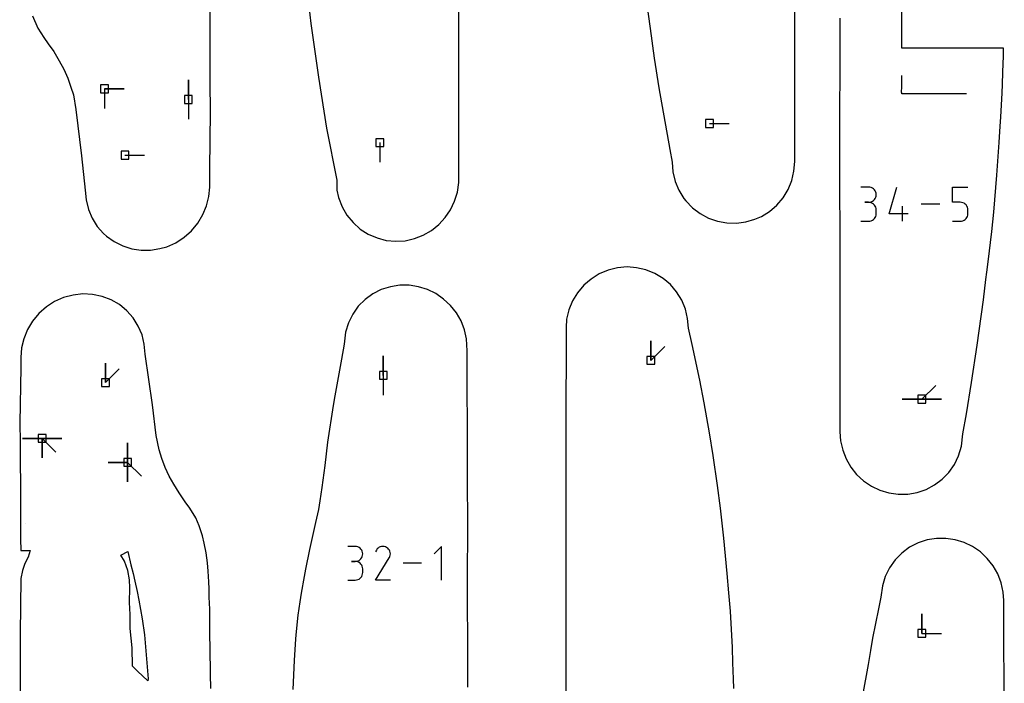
# Model space of a CAD drawing. Extents: x 0 to 600, y 0 to 900.
# Tile 45 of 55: x 440 to 512, y 701 to 749. Entities that reach past the tile are written whole.
import ezdxf

# ---------------------------------------------------------------- set-up
doc = ezdxf.new("R2010")
doc.units = 0

msp = doc.modelspace()

# ---------------------------------------------------------------- linework, layer by layer
at = {"layer": 'annotation', "color": 1}
for p, q in [((452.447212, 743.652179), (452.447212, 745.080929)), ((452.447212, 743.652179), (452.447212, 745.080929)), ((452.447212, 745.080929), (452.447212, 743.652179)), ((504.456281, 744.468841), (504.456287, 745.396616)), ((446.34193, 744.428433), (447.77068, 744.428433)), ((446.34193, 744.428433), (447.77068, 744.428433)), ((447.77068, 744.428433), (446.34193, 744.428433)), ((446.34193, 744.428433), (446.34193, 742.999683)), ((504.442219, 744.278323), (504.442303, 744.295684)), ((504.442303, 744.295684), (504.456281, 744.468841)), ((452.447212, 743.652179), (452.447211, 742.223429)), ((504.440771, 744.205735), (504.442072, 744.221311)), ((504.442271, 744.19628), (504.440771, 744.205735)), ((504.442072, 744.221311), (504.442159, 744.234165)), ((504.442152, 744.184269), (504.442271, 744.19628)), ((504.453976, 744.104062), (504.442152, 744.184269)), ((504.442159, 744.234165), (504.442188, 744.247879)), ((504.442188, 744.247879), (504.442194, 744.262512)), ((504.442194, 744.262512), (504.442219, 744.278323)), ((504.45337, 744.099443), (504.453976, 744.104062)), ((504.453953, 744.096657), (504.45337, 744.099443)), ((504.453927, 744.092915), (504.453953, 744.096657)), ((504.453955, 744.088899), (504.453927, 744.092915)), ((504.454596, 744.068836), (504.453955, 744.088899)), ((509.160084, 744.067189), (504.454596, 744.068836)), ((490.443514, 741.898004), (491.872264, 741.898004)), ((466.409104, 740.509704), (466.409104, 739.080954)), ((447.8285, 739.59241), (449.257249, 739.59241)), ((502.034996, 737.269308), (501.479593, 737.269308)), ((502.134887, 737.260342), (502.034996, 737.269308)), ((502.22888, 737.234504), (502.134887, 737.260342)), ((502.315413, 737.193382), (502.22888, 737.234504)), ((502.392923, 737.138565), (502.315413, 737.193382)), ((502.459846, 737.071644), (502.392923, 737.138565)), ((503.528319, 735.327122), (504.082938, 737.27221)), ((508.16047, 736.158423), (508.16047, 737.27221)), ((508.16047, 737.27221), (509.271277, 737.27221)), ((502.514618, 736.994206), (502.459846, 737.071644)), ((502.459846, 736.356435), (502.514618, 736.434068)), ((502.555676, 736.907842), (502.514618, 736.994206)), ((502.514618, 736.434068), (502.555676, 736.520706)), ((502.581458, 736.81414), (502.555676, 736.907842)), ((502.555676, 736.520706), (502.581458, 736.614772)), ((502.590399, 736.714689), (502.581458, 736.81414)), ((502.581458, 736.614772), (502.590399, 736.714689)), ((502.590399, 736.714689), (502.590399, 736.714689)), ((502.034996, 736.158502), (501.756902, 736.158502)), ((501.756902, 736.158502), (502.034996, 736.158502)), ((502.034996, 736.158502), (502.134887, 736.16747)), ((502.134887, 736.149536), (502.034996, 736.158502)), ((502.034996, 736.158502), (502.034996, 736.158502)), ((502.134887, 736.16747), (502.22888, 736.193324)), ((502.22888, 736.123697), (502.134887, 736.149536)), ((502.22888, 736.193324), (502.315413, 736.234486)), ((502.315413, 736.082575), (502.22888, 736.123697)), ((502.315413, 736.234486), (502.392923, 736.289382)), ((502.392923, 736.027759), (502.315413, 736.082575)), ((502.392923, 736.289382), (502.459846, 736.356435)), ((502.459846, 735.960837), (502.392923, 736.027759)), ((502.514618, 735.8834), (502.459846, 735.960837)), ((502.555676, 735.797035), (502.514618, 735.8834)), ((502.581458, 735.703333), (502.555676, 735.797035)), ((502.590399, 735.603883), (502.581458, 735.703333)), ((504.500784, 734.771091), (504.500784, 735.881898)), ((507.222786, 736.021651), (505.855217, 736.021651)), ((508.715874, 736.158423), (508.16047, 736.158423)), ((508.815599, 736.149509), (508.715874, 736.158423)), ((508.909505, 736.123799), (508.815599, 736.149509)), ((508.996012, 736.082845), (508.909505, 736.123799)), ((509.073543, 736.028197), (508.996012, 736.082845)), ((509.140517, 735.961404), (509.073543, 736.028197)), ((509.195356, 735.884018), (509.140517, 735.961404)), ((509.236482, 735.797589), (509.195356, 735.884018)), ((509.262315, 735.703668), (509.236482, 735.797589)), ((509.271277, 735.603804), (509.262315, 735.703668)), ((502.392923, 734.901861), (502.459846, 734.96877)), ((502.459846, 734.96877), (502.514618, 735.046202)), ((502.514618, 735.046202), (502.555676, 735.132573)), ((502.555676, 735.132573), (502.581458, 735.226297)), ((502.581458, 735.226297), (502.590399, 735.325789)), ((502.590399, 735.325789), (502.590399, 735.603883)), ((502.590399, 735.603883), (502.590399, 735.603883)), ((504.917062, 735.327122), (503.528319, 735.327122)), ((509.073478, 734.901907), (509.140465, 734.968933)), ((509.140465, 734.968933), (509.195321, 735.046542)), ((509.195321, 735.046542), (509.236464, 735.133159)), ((509.236464, 735.133159), (509.26231, 735.22721)), ((509.26231, 735.22721), (509.271277, 735.327122)), ((509.271277, 735.327122), (509.271277, 735.603804)), ((509.271277, 735.603804), (509.271277, 735.603804)), ((501.479593, 734.77117), (502.034996, 734.77117)), ((502.034996, 734.77117), (502.134887, 734.780131)), ((502.034996, 734.77117), (502.034996, 734.77117)), ((502.134887, 734.780131), (502.22888, 734.805956)), ((502.22888, 734.805956), (502.315413, 734.847062)), ((502.315413, 734.847062), (502.392923, 734.901861)), ((508.16047, 734.771091), (508.715874, 734.771091)), ((508.715874, 734.771091), (508.815558, 734.780054)), ((508.715874, 734.771091), (508.715874, 734.771091)), ((508.815558, 734.780054), (508.909442, 734.805893)), ((508.909442, 734.805893), (508.995943, 734.847035)), ((508.995943, 734.847035), (509.073478, 734.901907)), ((486.165379, 724.636658), (486.165379, 726.065408)), ((486.165379, 724.636658), (486.165379, 726.065408)), ((486.165379, 726.065408), (486.165379, 724.636658)), ((486.165379, 724.636658), (487.175658, 725.646937)), ((466.659636, 723.538571), (466.659636, 724.967321)), ((466.659636, 723.538571), (466.659636, 724.967321)), ((466.659636, 724.967321), (466.659636, 723.538571)), ((446.406508, 723.012925), (446.406508, 724.441675)), ((446.406508, 723.012925), (446.406508, 724.441675)), ((446.406508, 724.441675), (446.406508, 723.012925)), ((446.406508, 723.012925), (447.416787, 724.023203)), ((466.659636, 723.538571), (466.659636, 722.109821)), ((505.918526, 721.803659), (506.928805, 722.813938)), ((505.918526, 721.803659), (504.489776, 721.803659)), ((505.918526, 721.803659), (504.489776, 721.803659)), ((504.489776, 721.803659), (505.918526, 721.803659)), ((505.918526, 721.803659), (507.347276, 721.803659)), ((505.918526, 721.803659), (507.347276, 721.803659)), ((507.347276, 721.803659), (505.918526, 721.803659)), ((505.918526, 721.803659), (507.347276, 721.803659)), ((507.347276, 721.803659), (505.918526, 721.803659)), ((441.789413, 718.951593), (440.360663, 718.951593)), ((441.789413, 718.951593), (440.360663, 718.951593)), ((440.360663, 718.951593), (441.789413, 718.951593)), ((441.789413, 718.951593), (443.218163, 718.951593)), ((441.789413, 718.951593), (443.218163, 718.951593)), ((443.218163, 718.951593), (441.789413, 718.951593)), ((441.789413, 718.951593), (441.789413, 717.522843)), ((441.789413, 718.951593), (443.218163, 718.951593)), ((443.218163, 718.951593), (441.789413, 718.951593)), ((441.789413, 718.951593), (441.789413, 717.522843)), ((441.789413, 717.522843), (441.789413, 718.951593)), ((441.789413, 718.951593), (443.218163, 718.951593)), ((443.218163, 718.951593), (441.789413, 718.951593)), ((441.789413, 718.951593), (441.789413, 717.522843)), ((441.789413, 717.522843), (441.789413, 718.951593)), ((441.789413, 718.951593), (442.799692, 717.941314)), ((448.024473, 717.201632), (448.024473, 718.630382)), ((448.024473, 717.201632), (448.024473, 718.630382)), ((448.024473, 718.630382), (448.024473, 717.201632)), ((448.024473, 717.201632), (448.024473, 718.630382)), ((448.024473, 718.630382), (448.024473, 717.201632)), ((448.024473, 717.201632), (448.024473, 718.630382)), ((448.024473, 718.630382), (448.024473, 717.201632)), ((448.024473, 717.201632), (446.595723, 717.201632)), ((448.024473, 717.201632), (446.595723, 717.201632)), ((446.595723, 717.201632), (448.024473, 717.201632)), ((448.024473, 717.201632), (448.024473, 715.772882)), ((448.024473, 717.201632), (448.024473, 715.772882)), ((448.024473, 715.772882), (448.024473, 717.201632)), ((448.024473, 717.201632), (448.024473, 715.772882)), ((448.024473, 715.772882), (448.024473, 717.201632)), ((448.024473, 717.201632), (449.034751, 716.191353)), ((440.582711, 712.763303), (440.58271, 712.762389)), ((464.612435, 711.075313), (464.066079, 711.075313)), ((464.710699, 711.066493), (464.612435, 711.075313)), ((464.803162, 711.041075), (464.710699, 711.066493)), ((464.888285, 711.000623), (464.803162, 711.041075)), ((464.964533, 710.946699), (464.888285, 711.000623)), ((465.030365, 710.880868), (464.964533, 710.946699)), ((465.084245, 710.804691), (465.030365, 710.880868)), ((465.124635, 710.719734), (465.084245, 710.804691)), ((465.149997, 710.627558), (465.124635, 710.719734)), ((465.158792, 710.529727), (465.149997, 710.627558)), ((466.15491, 710.804583), (466.083163, 710.666952)), ((466.211847, 710.88532), (466.15491, 710.804583)), ((466.280159, 710.952717), (466.211847, 710.88532)), ((466.357768, 711.006234), (466.280159, 710.952717)), ((466.442596, 711.045331), (466.357768, 711.006234)), ((466.532566, 711.069469), (466.442596, 711.045331)), ((466.6256, 711.078107), (466.532566, 711.069469)), ((466.719621, 711.070706), (466.6256, 711.078107)), ((466.812551, 711.046727), (466.719621, 711.070706)), ((466.902313, 711.005629), (466.812551, 711.046727)), ((466.982595, 710.94862), (466.902313, 711.005629)), ((466.902313, 711.005629), (466.902313, 711.005629)), ((467.04972, 710.880211), (466.982595, 710.94862)), ((467.10309, 710.802497), (467.04972, 710.880211)), ((467.142109, 710.717575), (467.10309, 710.802497)), ((467.16618, 710.627541), (467.142109, 710.717575)), ((467.174705, 710.534493), (467.16618, 710.627541)), ((470.912149, 711.078167), (470.365175, 710.531039)), ((470.912149, 708.617787), (470.912149, 711.078167)), ((464.612435, 709.982599), (464.338871, 709.982599)), ((464.338871, 709.982599), (464.612435, 709.982599)), ((464.612435, 709.982599), (464.710699, 709.991421)), ((464.710699, 709.973779), (464.612435, 709.982599)), ((464.612435, 709.982599), (464.612435, 709.982599)), ((464.710699, 709.991421), (464.803162, 710.016854)), ((464.803162, 709.948361), (464.710699, 709.973779)), ((464.803162, 710.016854), (464.888285, 710.057346)), ((464.888285, 709.907909), (464.803162, 709.948361)), ((464.888285, 710.057346), (464.964533, 710.111348)), ((464.964533, 709.853986), (464.888285, 709.907909)), ((464.964533, 710.111348), (465.030365, 710.177308)), ((465.030365, 709.788154), (464.964533, 709.853986)), ((465.030365, 710.177308), (465.084245, 710.253677)), ((465.084245, 710.253677), (465.124635, 710.338904)), ((465.124635, 710.338904), (465.149997, 710.431437)), ((465.149997, 710.431437), (465.158792, 710.529727)), ((465.158792, 710.529727), (465.158792, 710.529727)), ((466.08162, 708.617767), (467.091324, 710.243259)), ((467.091324, 710.243259), (467.092531, 710.244753)), ((467.091324, 710.243259), (467.091324, 710.243259)), ((467.092531, 710.244753), (467.093688, 710.246259)), ((467.093688, 710.246259), (467.094804, 710.247791)), ((467.094804, 710.247791), (467.095885, 710.249361)), ((467.095885, 710.249361), (467.09694, 710.250982)), ((467.09694, 710.250982), (467.097975, 710.252666)), ((467.097975, 710.252666), (467.099, 710.254426)), ((467.099, 710.254426), (467.10002, 710.256275)), ((467.10002, 710.256275), (467.101044, 710.258226)), ((467.101044, 710.258226), (467.142735, 710.347739)), ((467.101044, 710.258226), (467.101044, 710.258226)), ((467.142735, 710.347739), (467.167089, 710.440527)), ((467.167089, 710.440527), (467.174705, 710.534493)), ((469.442687, 709.847977), (468.097394, 709.847977)), ((465.084245, 709.711978), (465.030365, 709.788154)), ((465.124635, 709.62702), (465.084245, 709.711978)), ((465.149997, 709.534844), (465.124635, 709.62702)), ((465.158792, 709.437014), (465.149997, 709.534844)), ((465.149997, 709.065578), (465.158792, 709.16345)), ((465.158792, 709.16345), (465.158792, 709.437014)), ((465.158792, 709.437014), (465.158792, 709.437014)), ((464.066079, 708.617864), (464.612435, 708.617864)), ((464.612435, 708.617864), (464.710699, 708.626679)), ((464.612435, 708.617864), (464.612435, 708.617864)), ((464.710699, 708.626679), (464.803162, 708.652084)), ((464.803162, 708.652084), (464.888285, 708.69252)), ((464.888285, 708.69252), (464.964533, 708.746427)), ((464.964533, 708.746427), (465.030365, 708.812246)), ((465.030365, 708.812246), (465.084245, 708.888417)), ((465.084245, 708.888417), (465.124635, 708.973381)), ((465.124635, 708.973381), (465.149997, 709.065578)), ((467.174334, 708.617767), (466.08162, 708.617767)), ((505.920608, 704.734957), (505.920608, 706.163707)), ((505.920608, 704.734957), (505.920608, 706.163707)), ((505.920608, 706.163707), (505.920608, 704.734957)), ((505.920608, 704.734957), (507.349358, 704.734957))]:
    msp.add_line(p, q, dxfattribs=at)
at = {"layer": 'boundary', "color": 5}
for p, q in [((496.645829, 742.381986), (496.646319, 754.500915)), ((460.94138, 752.899739), (461.379508, 749.190202)), ((485.657819, 752.14699), (486.10661, 748.833027)), ((504.456156, 749.395708), (504.447386, 751.807276)), ((472.173633, 744.191695), (472.173308, 751.460037)), ((454.033059, 746.7957), (454.035924, 750.139348)), ((441.095845, 749.7549), (441.464272, 748.861988)), ((499.947389, 749.580264), (499.94755, 748.751376)), ((504.456013, 747.396616), (504.456156, 749.395708)), ((441.464272, 748.861988), (441.910505, 748.162072)), ((461.379508, 749.190202), (461.923859, 745.286446)), ((486.10661, 748.833027), (486.409374, 746.66178)), ((499.94755, 748.751376), (499.91675, 739.754633)), ((441.910505, 748.162072), (442.234838, 747.707375)), ((442.234838, 747.707375), (442.63536, 747.148363)), ((509.743246, 747.399251), (504.456013, 747.396616)), ((511.873471, 747.388908), (509.743246, 747.399251)), ((511.864352, 746.844502), (511.873471, 747.388908)), ((442.63536, 747.148363), (443.033435, 746.470182)), ((443.033435, 746.470182), (443.360385, 745.861775)), ((454.047841, 744.883077), (454.033059, 746.7957)), ((486.409374, 746.66178), (486.755072, 744.500871)), ((511.831232, 745.634917), (511.864352, 746.844502)), ((443.360385, 745.861775), (443.654116, 745.218018)), ((443.654116, 745.218018), (443.893559, 744.552945)), ((461.923859, 745.286446), (462.52037, 741.55774)), ((511.80236, 744.733475), (511.831232, 745.634917)), ((443.893559, 744.552945), (444.07108, 743.99192)), ((454.074457, 742.786834), (454.047841, 744.883077)), ((486.755072, 744.500871), (487.537118, 740.013039)), ((511.767611, 744.143089), (511.80236, 744.733475)), ((444.07108, 743.99192), (444.25761, 742.934023)), ((472.154027, 737.590985), (472.173633, 744.191695)), ((511.673909, 742.36988), (511.767611, 744.143089)), ((444.25761, 742.934023), (444.647186, 739.552872)), ((454.017158, 738.58542), (454.074457, 742.786834)), ((496.645923, 740.74325), (496.645829, 742.381986)), ((511.635104, 741.702127), (511.673909, 742.36988)), ((462.52037, 741.55774), (463.26581, 737.777887)), ((511.554704, 740.52063), (511.635104, 741.702127)), ((496.646008, 739.137461), (496.645923, 740.74325)), ((487.537118, 740.013039), (487.723349, 739.073234)), ((511.505558, 739.825172), (511.554704, 740.52063)), ((444.647186, 739.552872), (444.937335, 737.038385)), ((499.91675, 739.754633), (499.916629, 736.299054)), ((511.386175, 738.135919), (511.505558, 739.825172)), ((454.0115, 737.257713), (454.017158, 738.58542)), ((487.723349, 739.073234), (487.7725, 738.367734)), ((496.592666, 738.435889), (496.646008, 739.137461)), ((487.7725, 738.367734), (487.936316, 737.68489)), ((496.430776, 737.750459), (496.592666, 738.435889)), ((511.164194, 735.436673), (511.386175, 738.135919)), ((453.946997, 736.57183), (454.0115, 737.257713)), ((463.26581, 737.777887), (463.271907, 737.05272)), ((472.056392, 736.88787), (472.154027, 737.590985)), ((487.936316, 737.68489), (488.204733, 737.036951)), ((496.164209, 737.098242), (496.430776, 737.750459)), ((444.937335, 737.038385), (445.001776, 736.329304)), ((453.780673, 735.901171), (453.946997, 736.57183)), ((463.271907, 737.05272), (463.403328, 736.498121)), ((463.403328, 736.498121), (463.654921, 735.833969)), ((471.858719, 736.229612), (472.056392, 736.88787)), ((488.204733, 737.036951), (488.571103, 736.43973)), ((488.571103, 736.43973), (488.714264, 736.27158)), ((495.345606, 735.956373), (495.799506, 736.495286)), ((495.799506, 736.495286), (496.164209, 737.098242)), ((445.001776, 736.329304), (445.168044, 735.644549)), ((453.515795, 735.257493), (453.780673, 735.901171)), ((463.654921, 735.833969), (464.007568, 735.221548)), ((471.563963, 735.60842), (471.858719, 736.229612)), ((488.714264, 736.27158), (489.197226, 735.761904)), ((489.197226, 735.761904), (489.752579, 735.336541)), ((494.813797, 735.494968), (495.345606, 735.956373)), ((499.916629, 736.299054), (499.948127, 734.868291)), ((445.168044, 735.644549), (445.440402, 734.997391)), ((445.440402, 734.997391), (445.812204, 734.403647)), ((453.14692, 734.639548), (453.515795, 735.257493)), ((464.007568, 735.221548), (464.451328, 734.675776)), ((470.712175, 734.532338), (471.178926, 735.038373)), ((471.178926, 735.038373), (471.563963, 735.60842)), ((489.752579, 735.336541), (490.365944, 735.005184)), ((490.365944, 735.005184), (491.021724, 734.775018)), ((493.74796, 734.922472), (494.217082, 735.122309)), ((494.217082, 735.122309), (494.813797, 735.494968)), ((511.007245, 734.024172), (511.164194, 735.436673)), ((445.812204, 734.403647), (446.274368, 733.877976)), ((452.687345, 734.084045), (453.14692, 734.639548)), ((464.451328, 734.675776), (464.974116, 734.209625)), ((470.174255, 734.102225), (470.712175, 734.532338)), ((491.021724, 734.775018), (491.705271, 734.650534)), ((491.705271, 734.650534), (492.401664, 734.634664)), ((492.401664, 734.634664), (493.087455, 734.726558)), ((493.087455, 734.726558), (493.74796, 734.922472)), ((499.948127, 734.868291), (499.948074, 733.761661)), ((446.274368, 733.877976), (446.487584, 733.701319)), ((446.487584, 733.701319), (447.050416, 733.295688)), ((451.543519, 733.213482), (452.148433, 733.60474)), ((452.148433, 733.60474), (452.687345, 734.084045)), ((464.974116, 734.209625), (465.562116, 733.83378)), ((465.562116, 733.83378), (466.200141, 733.556476)), ((466.200141, 733.556476), (466.872176, 733.383347)), ((468.934025, 733.508542), (469.576998, 733.758084)), ((469.576998, 733.758084), (470.174255, 734.102225)), ((499.948074, 733.761661), (499.948634, 720.357914)), ((510.745529, 731.830196), (511.007245, 734.024172)), ((447.050416, 733.295688), (447.668161, 732.985822)), ((447.668161, 732.985822), (448.32525, 732.77728)), ((450.38125, 732.780629), (450.88756, 732.919909)), ((450.88756, 732.919909), (451.543519, 733.213482)), ((466.872176, 733.383347), (467.566029, 733.317158)), ((467.566029, 733.317158), (468.259294, 733.360041)), ((468.259294, 733.360041), (468.934025, 733.508542)), ((448.32525, 732.77728), (449.007584, 732.673093)), ((449.007584, 732.673093), (449.700287, 732.674906)), ((449.700287, 732.674906), (450.38125, 732.780629)), ((483.732428, 731.38151), (483.051235, 731.212437)), ((484.427946, 731.441713), (483.732428, 731.38151)), ((485.124181, 731.392331), (484.427946, 731.441713)), ((485.806082, 731.233702), (485.124181, 731.392331)), ((510.65252, 731.057245), (510.745529, 731.830196)), ((482.40405, 730.938598), (481.806938, 730.5668)), ((483.051235, 731.212437), (482.40405, 730.938598)), ((486.454071, 730.969745), (485.806082, 731.233702)), ((487.052275, 730.607024), (486.454071, 730.969745)), ((510.591596, 730.524058), (510.65252, 731.057245)), ((467.172292, 730.005418), (466.514587, 729.795232)), ((467.853238, 730.110737), (467.172292, 730.005418)), ((468.540491, 730.109878), (467.853238, 730.110737)), ((469.217532, 730.005026), (468.540491, 730.109878)), ((469.872627, 729.799215), (469.217532, 730.005026)), ((481.274464, 730.106095), (480.819823, 729.567937)), ((481.806938, 730.5668), (481.274464, 730.106095)), ((487.585888, 730.154442), (487.052275, 730.607024)), ((488.041826, 729.623213), (487.585888, 730.154442)), ((510.403945, 729.04307), (510.591596, 730.524058)), ((444.049546, 729.398712), (443.358326, 729.210802)), ((444.755525, 729.477049), (444.049546, 729.398712)), ((445.462752, 729.444615), (444.755525, 729.477049)), ((446.155495, 729.301354), (445.462752, 729.444615)), ((446.813691, 729.050764), (446.155495, 729.301354)), ((465.896229, 729.483533), (465.332836, 729.07626)), ((466.514587, 729.795232), (465.896229, 729.483533)), ((470.489531, 729.497982), (469.872627, 729.799215)), ((471.054835, 729.10864), (470.489531, 729.497982)), ((480.819823, 729.567937), (480.454136, 728.96541)), ((488.408904, 729.026427), (488.041826, 729.623213)), ((442.096089, 728.5272), (441.556325, 728.048396)), ((442.701764, 728.917887), (442.096089, 728.5272)), ((443.358326, 729.210802), (442.701764, 728.917887)), ((447.421184, 728.699192), (446.813691, 729.050764)), ((447.96299, 728.255337), (447.421184, 728.699192)), ((464.839101, 728.581943), (464.428456, 728.011522)), ((465.332836, 729.07626), (464.839101, 728.581943)), ((471.556374, 728.640135), (471.054835, 729.10864)), ((471.983181, 728.102971), (471.556374, 728.640135)), ((480.454136, 728.96541), (480.18651, 728.313496)), ((488.678063, 728.37879), (488.408904, 729.026427)), ((510.088147, 726.778307), (510.403945, 729.04307)), ((441.556325, 728.048396), (441.0958, 727.493287)), ((448.425834, 727.730268), (447.96299, 728.255337)), ((464.428456, 728.011522), (464.112571, 727.378202)), ((472.326004, 727.508624), (471.983181, 728.102971)), ((480.18651, 728.313496), (480.023502, 727.62818)), ((488.842694, 727.696317), (488.678063, 728.37879)), ((441.0958, 727.493287), (440.725892, 726.875604)), ((448.798366, 727.136998), (448.425834, 727.730268)), ((449.071465, 726.490142), (448.798366, 727.136998)), ((464.112571, 727.378202), (463.90092, 726.697236)), ((472.576898, 726.870041), (472.326004, 727.508624)), ((480.023502, 727.62818), (479.97837, 727.020541)), ((488.898804, 726.993176), (488.842694, 727.696317)), ((440.725892, 726.875604), (440.455757, 726.210831)), ((449.238509, 725.805735), (449.071465, 726.490142)), ((463.90092, 726.697236), (463.814632, 725.813471)), ((472.729696, 726.200833), (472.576898, 726.870041)), ((479.97837, 727.020541), (479.970141, 719.474137)), ((489.173564, 725.79261), (488.898804, 726.993176)), ((509.957521, 725.747415), (510.088147, 726.778307)), ((440.455757, 726.210831), (440.292321, 725.538655)), ((449.295374, 725.098431), (449.238509, 725.805735)), ((463.814632, 725.813471), (463.617165, 724.717097)), ((472.7808, 725.325995), (472.729696, 726.200833)), ((489.732305, 723.183113), (489.173564, 725.79261)), ((509.525656, 723.025832), (509.957521, 725.747415)), ((440.292321, 725.538655), (440.231, 724.849092)), ((449.838028, 721.402233), (449.295374, 725.098431)), ((472.780769, 724.667768), (472.7808, 725.325995)), ((440.231, 724.849092), (440.226198, 724.115272)), ((463.617165, 724.717097), (463.114825, 722.044078)), ((472.811046, 710.86159), (472.780769, 724.667768)), ((440.226198, 724.115272), (440.153792, 720.084637)), ((490.048467, 721.529963), (489.732305, 723.183113)), ((509.172581, 720.743577), (509.525656, 723.025832)), ((450.11318, 719.164624), (449.838028, 721.402233)), ((462.995682, 721.34598), (462.603121, 718.665429)), ((463.114825, 722.044078), (462.995682, 721.34598)), ((490.443249, 719.358579), (490.048467, 721.529963)), ((508.905336, 719.291376), (509.172581, 720.743577)), ((440.153792, 720.084637), (440.178181, 718.668135)), ((499.948634, 720.357914), (499.948581, 719.417393)), ((479.970141, 719.474137), (479.969838, 713.419761)), ((490.702564, 717.698434), (490.443249, 719.358579)), ((499.948581, 719.417393), (499.997306, 718.768603)), ((508.797476, 718.370254), (508.905336, 719.291376)), ((440.178181, 718.668135), (440.186878, 718.025681)), ((450.309791, 718.123996), (450.11318, 719.164624)), ((462.603121, 718.665429), (462.393207, 716.981676)), ((499.997306, 718.768603), (500.147037, 718.095412)), ((440.186878, 718.025681), (440.200328, 716.68029)), ((450.515368, 717.49353), (450.309791, 718.123996)), ((500.147037, 718.095412), (500.395603, 717.45565)), ((508.595062, 717.687688), (508.797476, 718.370254)), ((450.766187, 716.836279), (450.515368, 717.49353)), ((491.026398, 715.518222), (490.702564, 717.698434)), ((500.395603, 717.45565), (500.737357, 716.860516)), ((507.885843, 716.472177), (508.288196, 717.049842)), ((508.288196, 717.049842), (508.595062, 717.687688)), ((440.200328, 716.68029), (440.204401, 716.12705)), ((451.060974, 716.204632), (450.766187, 716.836279)), ((462.393207, 716.981676), (462.182895, 715.379421)), ((500.737357, 716.860516), (501.164351, 716.32342)), ((501.164351, 716.32342), (501.667141, 715.85626)), ((507.399142, 715.968424), (507.885843, 716.472177)), ((440.204401, 716.12705), (440.203062, 712.198869)), ((451.395386, 715.600263), (451.060974, 716.204632)), ((451.767529, 714.974299), (451.395386, 715.600263)), ((501.667141, 715.85626), (502.234469, 715.469888)), ((506.841218, 715.550099), (507.399142, 715.968424)), ((452.226368, 714.329309), (451.767529, 714.974299)), ((462.182895, 715.379421), (462.028625, 714.404565)), ((491.230779, 713.85231), (491.026398, 715.518222)), ((502.234469, 715.469888), (502.853853, 715.1733)), ((502.853853, 715.1733), (503.511461, 714.973905)), ((503.511461, 714.973905), (504.196525, 714.876723)), ((504.196525, 714.876723), (504.889272, 714.886696)), ((504.889272, 714.886696), (505.570937, 715.00387)), ((505.570937, 715.00387), (506.226638, 715.226373)), ((506.226638, 715.226373), (506.841218, 715.550099)), ((452.549186, 713.86915), (452.226368, 714.329309)), ((462.028625, 714.404565), (461.927497, 713.751929)), ((452.985153, 713.161292), (452.549186, 713.86915)), ((461.927497, 713.751929), (461.720292, 712.811883)), ((491.485963, 711.665076), (491.230779, 713.85231)), ((453.240921, 712.562747), (452.985153, 713.161292)), ((461.720292, 712.811883), (461.581729, 712.166856)), ((479.969838, 713.419761), (479.957377, 709.224147)), ((440.203062, 712.198869), (440.219611, 711.623481)), ((453.48384, 711.841039), (453.240921, 712.562747)), ((461.581729, 712.166856), (461.28248, 710.85714)), ((440.219611, 711.623481), (440.231243, 710.782087)), ((453.599996, 711.313862), (453.48384, 711.841039)), ((453.736361, 710.59897), (453.599996, 711.313862)), ((491.714499, 709.093923), (491.485963, 711.665076)), ((505.638141, 711.325123), (505.021212, 711.006235)), ((506.295462, 711.542487), (505.638141, 711.325123)), ((506.976872, 711.654505), (506.295462, 711.542487)), ((507.665284, 711.659425), (506.976872, 711.654505)), ((508.343912, 711.559108), (507.665284, 711.659425)), ((509.000487, 711.356346), (508.343912, 711.559108)), ((509.618325, 711.056679), (509.000487, 711.356346)), ((440.231243, 710.782087), (440.923849, 710.776576)), ((440.923849, 710.776576), (440.761792, 710.283437)), ((453.834291, 709.86763), (453.736361, 710.59897)), ((461.28248, 710.85714), (460.987967, 709.411427)), ((472.805928, 710.32903), (472.811046, 710.86159)), ((504.460263, 710.592373), (503.969888, 710.092532)), ((505.021212, 711.006235), (504.460263, 710.592373)), ((510.183711, 710.667477), (509.618325, 711.056679)), ((510.684039, 710.198016), (510.183711, 710.667477)), ((440.761792, 710.283437), (440.524072, 709.834041)), ((453.884497, 709.26762), (453.834291, 709.86763)), ((472.822687, 700.805304), (472.805928, 710.32903)), ((503.969888, 710.092532), (503.563252, 709.518175)), ((511.108403, 709.658891), (510.684039, 710.198016)), ((440.361661, 709.32409), (440.248173, 708.744128)), ((440.524072, 709.834041), (440.361661, 709.32409)), ((453.940134, 708.485894), (453.884497, 709.26762)), ((460.987967, 709.411427), (460.893108, 708.870875)), ((479.957377, 709.224147), (479.957166, 705.885363)), ((503.563252, 709.518175), (503.251679, 708.882906)), ((511.447182, 709.062376), (511.108403, 709.658891)), ((440.248173, 708.744128), (440.190808, 704.730429)), ((453.957064, 707.971799), (453.940134, 708.485894)), ((460.893108, 708.870875), (460.661029, 707.673804)), ((491.845486, 707.681395), (491.714499, 709.093923)), ((503.251679, 708.882906), (503.044256, 708.202272)), ((511.692707, 708.421543), (511.447182, 709.062376)), ((511.839054, 707.749222), (511.692707, 708.421543)), ((453.97667, 707.376896), (453.957064, 707.971799)), ((503.044256, 708.202272), (502.925314, 707.362685)), ((511.886617, 707.123398), (511.839054, 707.749222)), ((454.005107, 706.509224), (453.97667, 707.376896)), ((460.568133, 707.027634), (460.429296, 706.065446)), ((460.661029, 707.673804), (460.568133, 707.027634)), ((491.975419, 706.357419), (491.845486, 707.681395)), ((502.925314, 707.362685), (502.756561, 706.525099)), ((511.886685, 705.769227), (511.886617, 707.123398)), ((454.014488, 705.559017), (454.005107, 706.509224)), ((492.102829, 703.697589), (491.975419, 706.357419)), ((502.756561, 706.525099), (502.331392, 704.391614)), ((454.023814, 704.618563), (454.014488, 705.559017)), ((460.429296, 706.065446), (460.308731, 704.867586)), ((479.957166, 705.885363), (479.970295, 696.216736)), ((511.927562, 696.817056), (511.886685, 705.769227)), ((460.308731, 704.867586), (460.254757, 704.334202)), ((440.190808, 704.730429), (440.190619, 697.812924)), ((454.038293, 703.686547), (454.023814, 704.618563)), ((460.254757, 704.334202), (460.153428, 702.758422)), ((502.331392, 704.391614), (502.178253, 703.494268)), ((454.068236, 701.758892), (454.038293, 703.686547)), ((492.133722, 702.575241), (492.102829, 703.697589)), ((502.178253, 703.494268), (502.003359, 702.469474)), ((460.153428, 702.758422), (460.069301, 700.634446)), ((492.179725, 701.427495), (492.133722, 702.575241)), ((502.003359, 702.469474), (501.59166, 700.205071)), ((454.076475, 700.706309), (454.068236, 701.758892)), ((492.205469, 700.707273), (492.179725, 701.427495))]:
    msp.add_line(p, q, dxfattribs=at)
at = {"layer": 'hole', "color": 5}
for p, q in [((446.62768, 744.714183), (446.05618, 744.714183)), ((446.05618, 744.714183), (446.05618, 744.142683)), ((446.62768, 744.142683), (446.62768, 744.714183)), ((446.05618, 744.142683), (446.62768, 744.142683)), ((452.732962, 743.937929), (452.161462, 743.937929)), ((452.161462, 743.937929), (452.161462, 743.366429)), ((452.732962, 743.366429), (452.732962, 743.937929)), ((452.161462, 743.366429), (452.732962, 743.366429)), ((490.729264, 742.183754), (490.157764, 742.183754)), ((490.157764, 742.183754), (490.157764, 741.612254)), ((490.729264, 741.612254), (490.729264, 742.183754)), ((490.157764, 741.612254), (490.729264, 741.612254)), ((466.694854, 740.795454), (466.123354, 740.795454)), ((466.123354, 740.795454), (466.123354, 740.223954)), ((466.694854, 740.223954), (466.694854, 740.795454)), ((466.123354, 740.223954), (466.694854, 740.223954)), ((448.11425, 739.87816), (447.54275, 739.87816)), ((447.54275, 739.87816), (447.54275, 739.30666)), ((447.54275, 739.30666), (448.11425, 739.30666)), ((448.11425, 739.30666), (448.11425, 739.87816)), ((486.451129, 724.922408), (485.879629, 724.922408)), ((485.879629, 724.922408), (485.879629, 724.350908)), ((486.451129, 724.350908), (486.451129, 724.922408)), ((485.879629, 724.350908), (486.451129, 724.350908)), ((466.945386, 723.824321), (466.373886, 723.824321)), ((466.373886, 723.824321), (466.373886, 723.252821)), ((466.945386, 723.252821), (466.945386, 723.824321)), ((446.692258, 723.298675), (446.120758, 723.298675)), ((446.120758, 723.298675), (446.120758, 722.727175)), ((446.692258, 722.727175), (446.692258, 723.298675)), ((466.373886, 723.252821), (466.945386, 723.252821)), ((446.120758, 722.727175), (446.692258, 722.727175)), ((506.204276, 722.089409), (505.632776, 722.089409)), ((505.632776, 722.089409), (505.632776, 721.517909)), ((506.204276, 721.517909), (506.204276, 722.089409)), ((505.632776, 721.517909), (506.204276, 721.517909)), ((442.075163, 719.237343), (441.503663, 719.237343)), ((441.503663, 719.237343), (441.503663, 718.665843)), ((442.075163, 718.665843), (442.075163, 719.237343)), ((441.503663, 718.665843), (442.075163, 718.665843)), ((448.310223, 717.487382), (447.738723, 717.487382)), ((447.738723, 717.487382), (447.738723, 716.915882)), ((448.310223, 716.915882), (448.310223, 717.487382)), ((447.738723, 716.915882), (448.310223, 716.915882)), ((447.535212, 710.445556), (448.037011, 710.704185)), ((448.037011, 710.704185), (448.262008, 709.734637)), ((447.799789, 709.987029), (447.535212, 710.445556)), ((448.039659, 709.327969), (447.799789, 709.987029)), ((448.169505, 708.639502), (448.039659, 709.327969)), ((448.262008, 709.734637), (448.417766, 709.095739)), ((448.178068, 708.04362), (448.169505, 708.639502)), ((448.417766, 709.095739), (448.549175, 708.544761)), ((448.549175, 708.544761), (448.714365, 707.783395)), ((448.159013, 706.994938), (448.178068, 708.04362)), ((448.714365, 707.783395), (448.84535, 707.150911)), ((448.214539, 706.107963), (448.159013, 706.994938)), ((448.84535, 707.150911), (449.080284, 705.783518)), ((448.216405, 705.081655), (448.214539, 706.107963)), ((449.080284, 705.783518), (449.25074, 704.627953)), ((448.342724, 703.680419), (448.216405, 705.081655)), ((506.206358, 705.020707), (505.634858, 705.020707)), ((505.634858, 705.020707), (505.634858, 704.449207)), ((506.206358, 704.449207), (506.206358, 705.020707)), ((449.25074, 704.627953), (449.510341, 701.410951)), ((505.634858, 704.449207), (506.206358, 704.449207)), ((448.369213, 702.345081), (448.342724, 703.680419)), ((448.744431, 701.982147), (448.369213, 702.345081)), ((449.490983, 701.273249), (448.744431, 701.982147)), ((449.510341, 701.410951), (449.490983, 701.273249))]:
    msp.add_line(p, q, dxfattribs=at)

doc.saveas('drawing.dxf')
